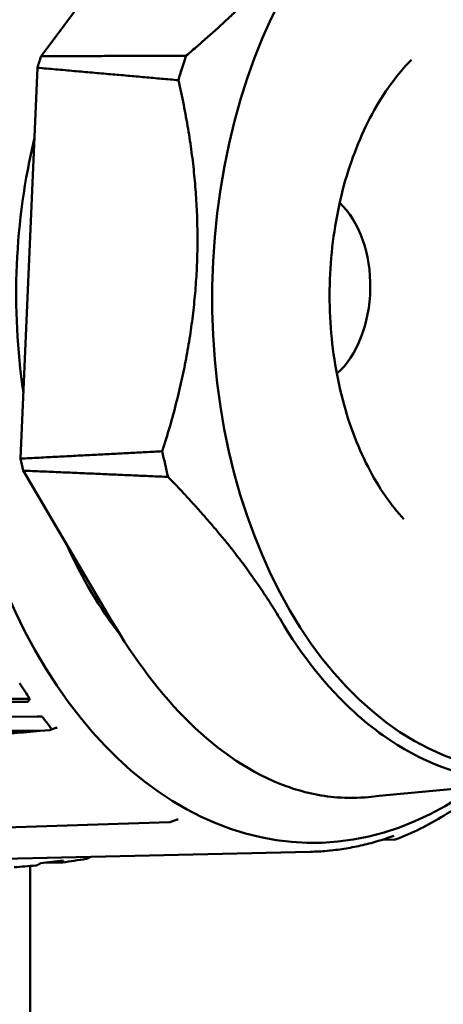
# Model space of a CAD drawing. Header units: millimetres. Extents: x 0 to 6049, y -120 to 1682.
# Tile 76 of 256: x 586 to 595, y 1091 to 1113. Entities that reach past the tile are written whole.
import ezdxf

# ---------------------------------------------------------------- set-up
doc = ezdxf.new("R2010")
doc.units = ezdxf.units.MM
doc.header["$LTSCALE"] = 2
doc.layers.add('Sichtbar (ISO)', color=7, linetype='Continuous', lineweight=50)

msp = doc.modelspace()

# ---------------------------------------------------------------- linework, layer by layer
at = {"layer": 'Sichtbar (ISO)'}
for p, q in [((588.304, 1115.613), (586.022, 1112.551)), ((585.554, 1103.422), (585.938, 1112.289)), ((585.615, 1103.149), (587.617, 1099.758)), ((573.075, 1097.975), (585.766, 1097.97)), ((585.75, 1097.943), (585.766, 1097.97)), ((573.075, 1097.909), (585.697, 1097.904)), ((585.933, 1097.568), (573.322, 1097.556)), ((586.044, 1097.572), (586.011, 1097.571)), ((573.613, 1097.234), (585.999, 1097.245)), ((586.217, 1097.263), (585.999, 1097.245)), ((586.318, 1097.301), (586.233, 1097.267)), ((588.936, 1095.171), (584.804, 1095.04)), ((589.078, 1095.223), (588.972, 1095.179)), ((594.051, 1094.778), (593.757, 1094.771)), ((592.135, 1094.502), (585.162, 1094.341)), ((585.773, 1094.208), (585.773, 1094.208)), ((585.773, 1094.18), (585.773, 1089.766)), ((586.135, 1094.258), (586.5, 1094.26))]:
    msp.add_line(p, q, dxfattribs=at)
for centre, start, end in [((588.933, 1095.271), 271.8435, 292.6158), ((594.049, 1094.878), 271.3404, 291.2229)]:
    msp.add_arc(centre, 0.1, start, end, dxfattribs=at)
for centre, major_axis, ratio, start_param, end_param in [((592.307, 1107.296), (-0.211, -12.59), 0.66535, 2.677911, 6.748225), ((593.242, 1107.28), (-0.203, -12.128), 0.66535, 4.273925, 4.297762), ((596.38, 1107.228), (0.2, 11.944), 0.66535, 1.118764, 1.170314), ((592.307, 1107.296), (-0.172, -10.292), 0.66535, 4.389316, 4.955693), ((591.991, 1107.301), (-0.038, -2.265), 0.66535, 0.543709, 2.597884), ((596.38, 1107.228), (0.2, 11.944), 0.66535, 1.89151, 1.943059), ((593.242, 1107.28), (-0.203, -12.128), 0.66535, 5.047247, 5.071084), ((592.307, 1107.296), (-0.172, -10.292), 0.66535, 5.325152, 5.593476), ((575.958, 1098.152), (-10.676, 7.142), 0.538646, 4.014656, 4.053584), ((586.169, 1097.319), (-0.075, 0.0425), 0.493194, 2.513483, 2.70395), ((586.121, 1097.33), (0.129, -0.047), 0.385565, 5.811972, 6.818137), ((588.933, 1095.271), (0.0032, -0.0999), 0.698502, 6.278069, 6.283184), ((588.933, 1095.271), (0.0385, -0.0923), 0.11008, 6.283183, 6.28334)]:
    msp.add_ellipse(centre, major_axis=major_axis, ratio=ratio, start_param=start_param, end_param=end_param, dxfattribs=at)
msp.add_ellipse((597.161, 1107.214), major_axis=(-0.182, -10.898), ratio=0.66535, dxfattribs=at)
for points, weights in [([(589.319, 1112.564), (591.082, 1114.049), (592.127, 1115.452)], [1.2314661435, 1.27927491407, 1.27927488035]), ([(586.022, 1112.551), (587.71, 1112.557), (589.319, 1112.564)], [1.00009121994, 1.00025748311, 1.00015187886]), ([(589.14, 1112.007), (587.581, 1112.146), (585.938, 1112.289)], [1.00015667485, 1.0002702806, 1.00009573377]), ([(589.14, 1112.007), (590.122, 1107.776), (588.775, 1103.589)], [1.23096562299, 1.32029098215, 1.23096562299]), ([(585.554, 1103.422), (587.207, 1103.506), (588.775, 1103.589)], [1.00009573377, 1.0002702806, 1.00015667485]), ([(588.905, 1103.007), (587.3, 1103.078), (585.615, 1103.149)], [1.00015187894, 1.00025748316, 1.00009121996]), ([(591.449, 1099.784), (590.531, 1101.337), (588.905, 1103.007)], [1.27927488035, 1.27927491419, 1.2314661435]), ([(586.044, 1097.572), (586.145, 1097.443), (586.241, 1097.314)], [1.69312184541, 1.69337500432, 1.69322830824])]:
    msp.add_rational_spline(points, weights, degree=2, dxfattribs=at)
for points, knots in [([(594.435, 1112.473), (594.112, 1112.149), (593.804, 1111.732), (593.28, 1110.76), (593.062, 1110.21), (592.738, 1109.022), (592.633, 1108.384), (592.552, 1107.085), (592.577, 1106.425), (592.754, 1105.159), (592.905, 1104.552), (593.31, 1103.46), (593.563, 1102.973), (593.978, 1102.377), (594.117, 1102.204), (594.261, 1102.05)], [5.357502, 5.357502, 5.357502, 5.357502, 5.661427, 5.661427, 5.957466, 5.957466, 6.255085, 6.255085, 6.554194, 6.554194, 6.852698, 6.852698, 7.149147, 7.149147, 7.288638, 7.288638, 7.288638, 7.288638]), ([(593.46, 1095.745), (593.222, 1095.722), (592.983, 1095.718), (592.356, 1095.766), (591.969, 1095.853), (590.808, 1096.274), (590.071, 1096.771), (588.734, 1098.077), (588.143, 1098.867), (587.617, 1099.758)], [-1.011399, -1.011399, -1.011399, -1.011399, -0.903285, -0.903285, -0.726543, -0.726543, -0.36, -0.36, -0.000003, -0.000003, -0.000003, -0.000003]), ([(601.888, 1098.982), (601.329, 1098.232), (600.698, 1097.609), (599.789, 1096.979), (599.557, 1096.838), (598.417, 1096.246), (597.462, 1096.041), (595.566, 1096.188), (594.639, 1096.539), (593.564, 1097.302), (593.347, 1097.477), (592.505, 1098.241), (591.937, 1098.954), (591.449, 1099.784)], [-1.746228, -1.746228, -1.746228, -1.746228, -1.410858, -1.410858, -1.299499, -1.299499, -0.872687, -0.872687, -0.445882, -0.445882, -0.334743, -0.334743, -0.000045, -0.000045, -0.000045, -0.000045]), ([(585.75, 1097.943), (585.749, 1097.941), (585.748, 1097.939), (585.74, 1097.927), (585.731, 1097.917), (585.715, 1097.907), (585.705, 1097.904), (585.697, 1097.904)], [0.063368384, 0.063368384, 0.063368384, 0.063368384, 0.064108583, 0.064108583, 0.068033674, 0.068033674, 0.071182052, 0.071182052, 0.071182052, 0.071182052]), ([(585.933, 1097.568), (585.941, 1097.568), (585.952, 1097.568), (585.975, 1097.569), (585.99, 1097.569), (586.006, 1097.57), (586.008, 1097.57), (586.011, 1097.571)], [0.000173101, 0.000173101, 0.000173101, 0.000173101, 0.003321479, 0.003321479, 0.00724657, 0.00724657, 0.007986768, 0.007986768, 0.007986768, 0.007986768]), ([(585.999, 1097.245), (585.803, 1097.225), (585.596, 1097.208), (585.254, 1097.188), (585.12, 1097.182), (584.953, 1097.179), (584.916, 1097.179), (584.881, 1097.179)], [0.4297385, 0.4297385, 0.4297385, 0.4297385, 0.5052277, 0.5052277, 0.5540608, 0.5540608, 0.567598, 0.567598, 0.567598, 0.567598]), ([(586.391, 1097.32), (586.379, 1097.319), (586.367, 1097.316), (586.342, 1097.31), (586.33, 1097.306), (586.318, 1097.301)], [0, 0, 0, 0, 0.003787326, 0.003787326, 0.007685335, 0.007685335, 0.007685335, 0.007685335]), ([(585.681, 1097.216), (585.505, 1097.202), (585.328, 1097.188), (584.976, 1097.16), (584.799, 1097.145), (584.447, 1097.117), (584.271, 1097.103), (583.918, 1097.075), (583.742, 1097.061), (583.39, 1097.033), (583.214, 1097.019), (583.038, 1097.005)], [4.730475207, 4.730475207, 4.730475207, 4.730475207, 4.73095368, 4.73095368, 4.731432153, 4.731432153, 4.731910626, 4.731910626, 4.732389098, 4.732389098, 4.732867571, 4.732867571, 4.732867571, 4.732867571]), ([(596.125, 1096.004), (595.987, 1095.889), (595.847, 1095.78), (595.532, 1095.552), (595.356, 1095.435), (595, 1095.219), (594.82, 1095.119), (594.455, 1094.938), (594.271, 1094.857), (594.085, 1094.785)], [4.1544949, 4.1544949, 4.1544949, 4.1544949, 4.2089779, 4.2089779, 4.2751849, 4.2751849, 4.3413919, 4.3413919, 4.4075989, 4.4075989, 4.4075989, 4.4075989]), ([(589.137, 1095.238), (589.134, 1095.238), (589.13, 1095.238), (589.12, 1095.236), (589.115, 1095.235), (589.102, 1095.232), (589.094, 1095.229), (589.083, 1095.225), (589.08, 1095.224), (589.078, 1095.223)], [0, 0, 0, 0, 0.001654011, 0.001654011, 0.003432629, 0.003432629, 0.00604661, 0.00604661, 0.00695161, 0.00695161, 0.00695161, 0.00695161]), ([(594.032, 1094.864), (593.908, 1094.819), (593.783, 1094.778), (593.532, 1094.704), (593.406, 1094.672), (593.153, 1094.615), (593.027, 1094.591), (592.772, 1094.551), (592.645, 1094.535), (592.39, 1094.512), (592.262, 1094.505), (592.135, 1094.502)], [4.4233825, 4.4233825, 4.4233825, 4.4233825, 4.4679159, 4.4679159, 4.5124493, 4.5124493, 4.5569827, 4.5569827, 4.6015161, 4.6015161, 4.6460496, 4.6460496, 4.6460496, 4.6460496]), ([(594.034, 1094.865), (594.034, 1094.865), (594.033, 1094.864), (594.033, 1094.864), (594.033, 1094.864), (594.032, 1094.864)], [0.002572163, 0.002572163, 0.002572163, 0.002572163, 0.003454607, 0.003454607, 0.00360051, 0.00360051, 0.00360051, 0.00360051]), ([(587.045, 1094.341), (587.048, 1094.341), (587.051, 1094.342), (587.063, 1094.345), (587.071, 1094.348), (587.098, 1094.359), (587.116, 1094.37), (587.134, 1094.383)], [-0.01082094, -0.01082094, -0.01082094, -0.01082094, -0.00968394, -0.00968394, -0.00662763, -0.00662763, -0.00002692, -0.00002692, -0.00002692, -0.00002692]), ([(585.902, 1094.192), (585.906, 1094.192), (585.911, 1094.193), (585.922, 1094.195), (585.93, 1094.198), (585.953, 1094.207), (585.97, 1094.217), (585.987, 1094.228)], [-0.01107064, -0.01107064, -0.01107064, -0.01107064, -0.00922484, -0.00922484, -0.00619981, -0.00619981, -0.00000497, -0.00000497, -0.00000497, -0.00000497]), ([(585.987, 1094.228), (585.99, 1094.231), (585.994, 1094.233), (586.002, 1094.238), (586.006, 1094.241), (586.01, 1094.243)], [-0.002820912, -0.002820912, -0.002820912, -0.002820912, -0.001412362, -0.001412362, -0.000000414, -0.000000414, -0.000000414, -0.000000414]), ([(586.01, 1094.243), (586.095, 1094.253), (586.18, 1094.263), (586.35, 1094.282), (586.435, 1094.292), (586.52, 1094.302)], [-0.05554691, -0.05554691, -0.05554691, -0.05554691, -0.02780081, -0.02780081, -0.00004305, -0.00004305, -0.00004305, -0.00004305]), ([(586.525, 1094.291), (586.528, 1094.287), (586.529, 1094.282), (586.529, 1094.275), (586.528, 1094.271), (586.523, 1094.266), (586.52, 1094.264), (586.511, 1094.261), (586.506, 1094.26), (586.5, 1094.26)], [-0.009078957, -0.009078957, -0.009078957, -0.009078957, -0.006819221, -0.006819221, -0.004570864, -0.004570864, -0.002340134, -0.002340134, -0.000001, -0.000001, -0.000001, -0.000001]), ([(586.525, 1094.291), (586.524, 1094.293), (586.524, 1094.295), (586.522, 1094.298), (586.521, 1094.3), (586.52, 1094.302)], [0.000018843, 0.000018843, 0.000018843, 0.000018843, 0.000925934, 0.000925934, 0.001822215, 0.001822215, 0.001822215, 0.001822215])]:
    msp.add_open_spline(points, degree=3, knots=knots, dxfattribs=at)
for points in [[(597.361, 1096.123), (596.052, 1095.997), (594.753, 1095.871), (593.46, 1095.745)], [(589.137, 1095.238), (589.138, 1095.238), (589.138, 1095.238), (589.138, 1095.238)], [(587.045, 1094.341), (586.866, 1094.311), (586.686, 1094.284), (586.508, 1094.261)], [(587.134, 1094.383), (587.135, 1094.385), (587.137, 1094.386), (587.138, 1094.387)], [(585.902, 1094.192), (585.736, 1094.176), (585.572, 1094.163), (585.412, 1094.153)]]:
    msp.add_open_spline(points, degree=3, dxfattribs=at)

doc.saveas('drawing.dxf')
